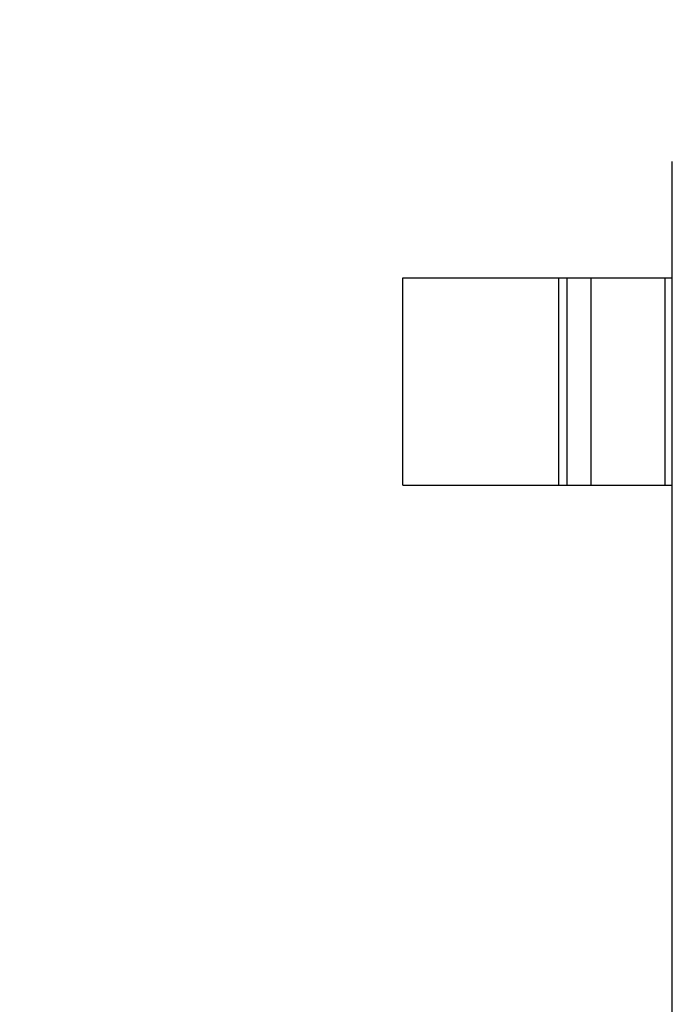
# Model space of a CAD drawing. Header units: millimetres. Extents: x 525 to 788, y 277 to 384.
# Tile 107 of 130: x 751.46 to 753.03, y 316.75 to 319.12. Entities that reach past the tile are written whole.
import ezdxf

# ---------------------------------------------------------------- set-up
doc = ezdxf.new("R2010")
doc.units = ezdxf.units.MM
doc.header["$LTSCALE"] = 5
doc.header["$PDMODE"] = 3
doc.header["$PDSIZE"] = 0.3125
doc.layers.get('0').update_dxf_attribs({"linetype": 'CONTINUOUS'})
doc.layers.get('Defpoints').update_dxf_attribs({"linetype": 'CONTINUOUS'})
doc.layers.add('dim', color=6, linetype='CONTINUOUS', lineweight=9)
doc.styles.add('Verdana', font='verdana.ttf', dxfattribs={"height": 3})
doc.dimstyles.new('aaaaaaaa 3.0', dxfattribs={"dimtxt": 3, "dimasz": 2.5, "dimexe": 1.25, "dimexo": 0.625, "dimtad": 1, "dimzin": 9, "dimdsep": 46, "dimtxsty": 'Verdana', "dimcen": 0, "dimazin": 0, "dimtfac": 1, "dimtofl": 0, "dimtmove": 0, "dimatfit": 3, "dimfxl": 1, "dimlwd": 25, "dimlwe": 25, "dimarcsym": 0})

# ---------------------------------------------------------------- blocks, each defined once
blk = doc.blocks.new('*D55')
at = {"layer": 'Defpoints', "color": 0}
for p in [(767.5081, 331.9082), (697.2861, 316.9379)]:
    blk.add_point(p, dxfattribs=at)
at = {"layer": 'dim', "color": 0, "lineweight": 25}
blk.add_line((785.4949, 335.7427), (769.9532, 332.4294), dxfattribs=at)
at = {"layer": 'dim', "color": 0}
blk.add_solid([(769.8663, 332.8369), (770.04, 332.0219), (767.5081, 331.9082)], dxfattribs=at)
at = {"layer": 'dim', "color": 0, "insert": (778.4472, 336.689), "char_height": 3, "attachment_point": 5, "rotation": 12.0345, "style": 'Verdana'}
blk.add_mtext('∅71.8', dxfattribs=at)

msp = doc.modelspace()

# ---------------------------------------------------------------- linework, layer by layer
at = {"linetype": 'Continuous'}
for p, q in [((753.0331, 315.8219), (753.0331, 318.7822)), ((752.3831, 318.5021), (753.0331, 318.5021)), ((752.3831, 318.0021), (752.3831, 318.5021)), ((752.7593, 318.0021), (752.7593, 318.5021)), ((752.7791, 318.5021), (752.7791, 318.0021)), ((752.8371, 318.0021), (752.8371, 318.5021)), ((753.0154, 318.5021), (753.0154, 318.0021)), ((752.3831, 318.0021), (753.0331, 318.0021))]:
    msp.add_line(p, q, dxfattribs=at)
msp.add_arc((732.3971, 324.423), 35.9, 323.58286, 216.35846, dxfattribs=at)

# ---------------------------------------------------------------- dimensions: what is measured, and where the dimension line sits
at = {"layer": 'dim'}
dim = msp.add_diameter_dim_2p(p1=(697.2861, 316.9379), p2=(767.5081, 331.9082), dimstyle='aaaaaaaa 3.0', dxfattribs=at)
dim.commit()
dim.dimension.update_dxf_attribs({"geometry": '*D55', "text_midpoint": (777.7194, 334.0851), "dimtype": 163})

doc.saveas('drawing.dxf')
